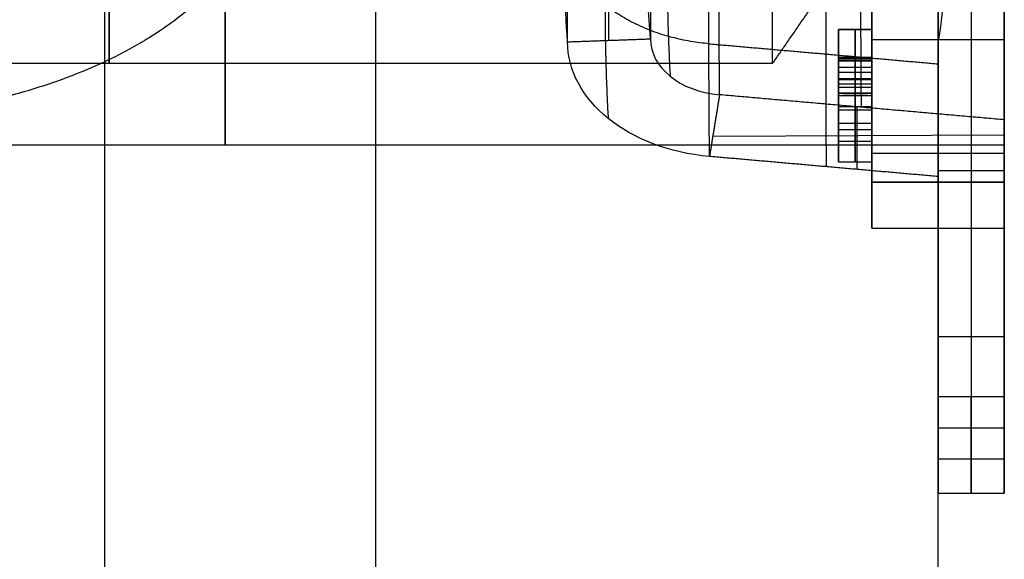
# Model space of a CAD drawing. Header units: millimetres. Extents: x -66 to 114, y 79 to 395.
# Tile 18 of 211: x 43.68 to 46.65, y 88.27 to 89.9. Entities that reach past the tile are written whole.
import ezdxf

# ---------------------------------------------------------------- set-up
doc = ezdxf.new("R2010")
doc.units = ezdxf.units.MM
doc.layers.add('Layer 01', color=7, linetype='Continuous', true_color=0x000000)

# ---------------------------------------------------------------- blocks, each defined once
blk = doc.blocks.new('Block 03')
at = {"layer": 'Layer 01'}
for p, q in [((45.4575, 89.8402, 10.5962), (45.4575, 90.2697, 11.0153)), ((46.45, 89.4115, 14.769), (46.45, 90.2733, 15.2666)), ((46.45, 90.2733, 12.0334), (46.45, 89.4115, 12.531)), ((46.25, 89.8733, 14.744), (46.15, 89.8733, 14.744)), ((46.2, 89.4733, 14.7735), (46.2, 89.8733, 14.7735)), ((46.2, 89.8733, 14.7735), (46.2, 89.8733, 14.7145)), ((46.2, 89.8733, 14.7145), (46.2, 89.5707, 14.7145)), ((46.25, 89.8424, 15.0178), (46.65, 89.8424, 15.0178)), ((46.25, 89.8424, 12.2822), (46.65, 89.8424, 12.2822)), ((45.95, 89.7698, 13.65), (41.95, 89.7698, 13.65)), ((46.2, 89.7804, 14.28), (46.2, 89.7088, 14.28)), ((46.15, 89.7446, 14.28), (46.25, 89.7446, 14.28)), ((46.15, 89.722, 14.7145), (46.25, 89.722, 14.7145)), ((46.15, 89.6301, 14.5268), (46.15, 89.7134, 14.5268)), ((46.15, 89.6733, 14.7735), (46.25, 89.6733, 14.7735)), ((46.15, 89.6733, 14.7735), (46.15, 89.6733, 14.7145)), ((46.15, 89.6733, 14.5926), (46.15, 89.6733, 14.4356)), ((46.2053, 89.6394, 10.3914), (46.2053, 89.4505, 10.2248)), ((45.7706, 89.551, 10.317), (46.65, 89.5546, 10.313)), ((46.65, 89.5233, 13.65), (41.95, 89.5233, 13.65)), ((46.65, 89.5234, 13.65), (46.65, 89.4983, 13.65)), ((46.25, 89.2733, 13.65), (46.25, 89.4983, 13.65)), ((46.65, 89.4983, 13.65), (46.25, 89.4983, 13.65)), ((46.15, 89.4733, 14.7507), (46.25, 89.4733, 14.7507)), ((46.2, 89.4733, 14.7279), (46.2, 89.4733, 14.7735)), ((46.65, 89.2872, 13.2936), (46.65, 88.4851, 13.2936)), ((46.55, 88.7648, 11.8998), (46.55, 88.5756, 11.835)), ((46.45, 88.6702, 11.8674), (46.65, 88.6702, 11.8674)), ((46.45, 87.3733, 13.65), (46.45, 88.4733, 13.65))]:
    blk.add_line(p, q, dxfattribs=at)
at = {"layer": 'Layer 01', "extrusion": (1, -5.46571e-16, 2.7939e-15)}
blk.add_arc((93.8733, 13.65, 46.45), 6.5, 180, 0, dxfattribs=at)
at = {"layer": 'Layer 01', "extrusion": (-1, -5.46571e-16, -2.7939e-15)}
blk.add_arc((-93.8733, 13.65, -46.45), 6.5, 0, 180, dxfattribs=at)
at = {"layer": 'Layer 01', "extrusion": (1, 2.7572e-30, 2.7939e-15)}
blk.add_arc((93.8733, 13.65, 46.45), 5.4, 360, 180, dxfattribs=at)
at = {"layer": 'Layer 01', "extrusion": (1, 0, 0)}
blk.add_arc((93.8733, 13.65, 46.55), 5.4, 0, 180, dxfattribs=at)
at = {"layer": 'Layer 01', "extrusion": (-1, -1.31582e-15, -2.7939e-15)}
blk.add_arc((-93.8733, 13.65, -46.65), 5.4, 360, 180, dxfattribs=at)
at = {"layer": 'Layer 01', "extrusion": (1, -4.29115e-15, -6.18794e-15)}
blk.add_arc((93.8733, 13.65, 46.45), 5.6, 223.9072, 246.6125, dxfattribs=at)
at = {"layer": 'Layer 01', "extrusion": (-1.88968e-11, -0.715722, -0.698385)}
blk.add_arc((55.22, -55.6528, -71.7009), 9.9, 177.10504, 182.89496, dxfattribs=at)
at = {"layer": 'Layer 01', "extrusion": (-4.64761e-11, -0.715722, -0.698385)}
blk.add_arc((55.22, -55.6528, -71.7009), 9.65, 177.10504, 182.89496, dxfattribs=at)
at = {"layer": 'Layer 01', "extrusion": (0.992546, -0.087225, -0.085112)}
for radius in [9.65, 9.9]:
    blk.add_arc((100.6023, 19.9582, 36.7403), radius, 221.18837, 226.97828, dxfattribs=at)
at = {"layer": 'Layer 01', "extrusion": (-1, 0, 0)}
for centre, radius, start in [((-90.2733, 13.65, -43.95), 0.5035, 285.8602), ((-90.2733, 13.65, -44.3), 0.75, 287.695)]:
    blk.add_arc(centre, radius, start, 90, dxfattribs=at)
at = {"layer": 'Layer 01', "extrusion": (1, 8.24879e-29, -8.24879e-29)}
blk.add_arc((90.2733, 13.65, 45.95), 0.5035, 90, 180, dxfattribs=at)
at = {"layer": 'Layer 01', "extrusion": (-1, -1.04575e-51, -1.04575e-51)}
blk.add_arc((-90.2733, 13.65, -45.95), 0.5035, 270, 0, dxfattribs=at)
at = {"layer": 'Layer 01', "extrusion": (-1, 0, -3.55271e-15)}
blk.add_arc((-90.2733, 13.65, -46.45), 0.775, 270, 90, dxfattribs=at)
at = {"layer": 'Layer 01', "extrusion": (-4.29904e-14, 0.698385, -0.715722)}
blk.add_arc((-45.82, 71.7009, 55.1528), 0.4874, 277, 0, dxfattribs=at)
at = {"layer": 'Layer 01', "extrusion": (1.25859e-11, -0.698385, 0.715722)}
blk.add_arc((45.82, 71.7009, -55.1654), 0.2377, 180, 263, dxfattribs=at)
at = {"layer": 'Layer 01', "extrusion": (1, 3.04438e-14, 2.08209e-14)}
blk.add_arc((93.8733, 13.65, 46.45), 5.6, 198.9119, 217.7751, dxfattribs=at)
at = {"layer": 'Layer 01', "extrusion": (-1, -5.80679e-14, -3.13315e-14)}
blk.add_arc((-93.8733, 13.65, -46.65), 5.6, 322.2123, 341.0881, dxfattribs=at)
at = {"layer": 'Layer 01', "extrusion": (1, 0, 3.55271e-15)}
for centre, radius, start, end in [((93.8733, 13.65, 46.45), 4.6, 165.9208, 180), ((93.8733, 13.65, 46.45), 4.6, 180, 194.0792), ((93.8733, 13.65, 46.55), 5.4, 180, 198.9119)]:
    blk.add_arc(centre, radius, start, end, dxfattribs=at)
at = {"layer": 'Layer 01', "extrusion": (-1, -7.06322e-14, 8.72211e-15)}
blk.add_arc((-93.8733, 13.65, -46.65), 4.6, 0, 14.0792, dxfattribs=at)
at = {"layer": 'Layer 01', "extrusion": (-1, -8.13939e-14, -1.64008e-14)}
blk.add_arc((-93.8733, 13.65, -46.65), 4.6, 345.9208, 360, dxfattribs=at)
at = {"layer": 'Layer 01', "extrusion": (1, -1.32948e-14, 1.84546e-15)}
blk.add_arc((93.8733, 13.65, 46.45), 5.4, 180, 198.9119, dxfattribs=at)
at = {"layer": 'Layer 01', "extrusion": (-1, -8.33307e-15, -5.44764e-15)}
blk.add_arc((-93.8733, 13.65, -46.65), 5.4, 341.0881, 0, dxfattribs=at)
at = {"layer": 'Layer 01'}
for points, weights, degree in [([(45.642, 90.4127, 9.7841), (45.6297, 90.1781, 10.0089), (45.6297, 89.951, 10.2417), (45.642, 89.7319, 10.4817)], [0.874477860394, 0.873733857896, 0.873733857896, 0.874477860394], 3), ([(45.455, 90.3031, 9.6595), (45.4424, 90.0624, 9.8902), (45.4424, 89.8294, 10.129), (45.455, 89.6047, 10.3752)], [0.874477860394, 0.873733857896, 0.873733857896, 0.874477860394], 3), ([(46.219, 89.6382, 10.3903), (46.216, 89.9611, 10.0244), (46.219, 90.3189, 9.6926)], [0.999354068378, 0.998078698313, 0.999354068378], 2), ([(46.65, 90.2811, 9.6557), (46.65, 90.0424, 9.8766), (46.65, 89.8153, 10.1093), (46.65, 89.6003, 10.3533)], [1, 0.999149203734, 0.999149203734, 1], 3), ([(45.7591, 89.8298, 9.8963), (45.4958, 89.853, 9.9189), (45.32, 89.9952, 10.0576), (45.32, 90.185, 10.2429)], [0.9993619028, 0.832105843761, 0.832105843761, 0.9993619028], 3), ([(46.1137, 89.4586, 10.2327), (46.1106, 89.7898, 9.8573), (46.1137, 90.157, 9.5169)], [0.999562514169, 0.998286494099, 0.999561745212], 2), ([(46.45, 89.429, 10.2038), (46.45, 89.5611, 10.0539), (46.45, 89.6977, 9.908), (46.45, 89.8387, 9.7664)], [1, 0.999694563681, 0.999694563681, 1], 3), ([(46.2, 89.7582, 14.4225), (46.2, 89.7809, 14.3559), (46.2, 89.7881, 14.286)], [0.998360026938, 0.992075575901, 0.998369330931], 2), ([(46.2, 89.7804, 14.28), (46.2, 89.7843, 14.283), (46.2, 89.7881, 14.286)], [0.999020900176, 0.999002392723, 0.999020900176], 2), ([(46.2, 89.6796, 14.5838), (46.2, 89.7296, 14.5083), (46.2, 89.7586, 14.4226)], [0.998673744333, 0.990332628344, 0.998678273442], 2), ([(46.2, 89.7088, 14.28), (46.2, 89.7032, 14.3505), (46.2, 89.6804, 14.4176)], [0.998058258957, 0.990506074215, 0.998052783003], 2), ([(46.2, 89.68, 14.4174), (46.2, 89.6467, 14.5101), (46.2, 89.5897, 14.5905)], [0.998759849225, 0.989565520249, 0.998761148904], 2), ([(46.2, 89.5707, 14.7145), (46.2, 89.6336, 14.6561), (46.2, 89.6788, 14.5832)], [0.99844173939, 0.98956497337, 0.998412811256], 2), ([(46.2, 89.5901, 14.5907), (46.2, 89.5393, 14.6657), (46.2, 89.4733, 14.7279)], [0.999051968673, 0.993014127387, 0.999057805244], 2), ([(46.55, 89.4473, 10.2192), (46.55, 88.8772, 10.9546), (46.55, 88.5756, 11.835)], [0.999908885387, 0.986387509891, 0.999917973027], 2)]:
    blk.add_rational_spline(points, weights, degree=degree, dxfattribs=at)
for points, knots in [([(42.2863, 89.5431, 13.4791), (42.4922, 89.545, 13.4707), (42.6952, 89.5503, 13.4469), (42.9456, 89.5663, 13.3996), (42.9988, 89.5702, 13.3887), (43.102, 89.5793, 13.3655), (43.1528, 89.5845, 13.3531), (43.3028, 89.6022, 13.3139), (43.3996, 89.6171, 13.285), (43.5165, 89.641, 13.2466), (43.5397, 89.6461, 13.2388), (43.5856, 89.6567, 13.223), (43.6141, 89.6637, 13.213), (43.6906, 89.6841, 13.1855), (43.7394, 89.6989, 13.1671), (43.8795, 89.7478, 13.1127), (43.9643, 89.7862, 13.0771), (44.0502, 89.8363, 13.0404), (44.0596, 89.842, 13.0364), (44.0781, 89.8535, 13.0285), (44.0926, 89.8628, 13.0223), (44.1283, 89.8869, 13.0069), (44.1509, 89.9035, 12.9972), (44.215, 89.9548, 12.9699), (44.2529, 89.991, 12.954), (44.3522, 90.1048, 12.9148), (44.3992, 90.1876, 12.9), (44.4268, 90.2733, 12.9002)], [-2.482282, -2.482282, -2.482282, -2.482282, -1.861712, -1.861712, -1.706569, -1.706569, -1.551427, -1.551427, -1.241141, -1.241141, -1.16357, -1.16357, -1.085999, -1.085999, -0.930856, -0.930856, -0.620571, -0.620571, -0.581785, -0.581785, -0.542999, -0.542999, -0.465428, -0.465428, -0.310285, -0.310285, 0, 0, 0, 0]), ([(44.0436, 90.2732, 13.1463), (44.0194, 90.2151, 13.1465), (43.9781, 90.1586, 13.1566), (43.8903, 90.0809, 13.1839), (43.8567, 90.0561, 13.195), (43.7999, 90.021, 13.2141), (43.7698, 90.004, 13.2242), (43.732, 89.985, 13.2371), (43.7151, 89.9771, 13.2428), (43.7037, 89.9719, 13.2466), (43.6961, 89.9685, 13.2492), (43.6293, 89.9391, 13.2718), (43.5604, 89.9153, 13.2946), (43.4479, 89.8847, 13.3294), (43.4089, 89.8754, 13.3411), (43.3482, 89.8626, 13.3586), (43.3172, 89.8565, 13.3673), (43.2854, 89.8509, 13.376), (43.2641, 89.8472, 13.3817), (43.2518, 89.8452, 13.385), (42.9417, 89.7953, 13.4666), (42.623, 89.7863, 13.5215), (42.2863, 89.783, 13.5353)], [-1.955455, -1.955455, -1.955455, -1.955455, -1.711023, -1.711023, -1.588807, -1.588807, -1.527699, -1.497145, -1.481868, -1.481868, -1.466591, -1.466591, -1.222159, -1.222159, -1.099944, -1.099944, -1.038836, -1.008282, -1.008282, -0.977728, -0.977728, 0, 0, 0, 0]), ([(46.25, 90.2733, 14.425), (46.25, 90.2241, 14.425), (46.25, 90.1516, 14.4182), (46.25, 90.0809, 14.4012), (46.25, 90.0342, 14.3876), (46.25, 90.0129, 14.3804), (46.25, 89.8889, 14.3314), (46.25, 89.8008, 14.2734), (46.25, 89.6876, 14.1603), (46.25, 89.6377, 14.0992), (46.25, 89.5913, 14.0199), (46.25, 89.5739, 13.9842), (46.25, 89.5629, 13.96), (46.25, 89.5573, 13.9467), (46.25, 89.5165, 13.844), (46.25, 89.4984, 13.7482), (46.25, 89.4983, 13.6009), (46.25, 89.5051, 13.5284), (46.25, 89.5221, 13.4577), (46.25, 89.5357, 13.4109), (46.25, 89.5429, 13.3895), (46.25, 89.5919, 13.2655), (46.25, 89.65, 13.1775), (46.25, 89.763, 13.0643), (46.25, 89.8241, 13.0144), (46.25, 89.8921, 12.9746), (46.25, 89.9389, 12.9503), (46.25, 89.9652, 12.9385), (46.25, 90.0795, 12.8931), (46.25, 90.1746, 12.875), (46.25, 90.2733, 12.875)], [0, 0, 0, 0, 0.152802, 0.229204, 0.229204, 0.305605, 0.305605, 0.61121, 0.61121, 0.764012, 0.840413, 0.878614, 0.878614, 0.916815, 0.916815, 1.222419, 1.222419, 1.375222, 1.451623, 1.451623, 1.528024, 1.528024, 1.833629, 1.833629, 1.986431, 2.062833, 2.062833, 2.139234, 2.139234, 2.444839, 2.444839, 2.444839, 2.444839]), ([(46.65, 90.2733, 12.875), (46.65, 90.224, 12.875), (46.65, 90.1513, 12.8818), (46.65, 90.0806, 12.8988), (46.65, 90.034, 12.9124), (46.65, 90.013, 12.9195), (46.65, 89.8883, 12.969), (46.65, 89.8012, 13.026), (46.65, 89.6874, 13.14), (46.65, 89.6374, 13.2013), (46.65, 89.5977, 13.2692), (46.65, 89.5735, 13.3159), (46.65, 89.5618, 13.3417), (46.65, 89.5164, 13.4567), (46.65, 89.4983, 13.5511), (46.65, 89.4984, 13.6994), (46.65, 89.5052, 13.7722), (46.65, 89.525, 13.8546), (46.65, 89.5361, 13.8893), (46.65, 89.544, 13.9124), (46.65, 89.5478, 13.9228), (46.65, 89.5923, 14.0351), (46.65, 89.6494, 14.1221), (46.65, 89.7633, 14.2359), (46.65, 89.8246, 14.286), (46.65, 89.8925, 14.3257), (46.65, 89.9392, 14.3498), (46.65, 89.9651, 14.3615), (46.65, 90.0799, 14.4069), (46.65, 90.175, 14.425), (46.65, 90.2733, 14.425)], [0, 0, 0, 0, 0.152806, 0.22921, 0.22921, 0.305613, 0.305613, 0.611226, 0.611226, 0.764032, 0.840435, 0.840435, 0.916838, 0.916838, 1.222451, 1.222451, 1.375258, 1.451661, 1.489862, 1.489862, 1.528064, 1.528064, 1.833677, 1.833677, 1.986483, 2.062886, 2.062886, 2.139289, 2.139289, 2.444902, 2.444902, 2.444902, 2.444902]), ([(46.65, 89.5431, 13.4791), (46.65, 89.5174, 13.5887), (46.65, 89.5169, 13.7041), (46.65, 89.566, 13.9237), (46.65, 89.6157, 14.0278), (46.65, 89.7556, 14.2042), (46.65, 89.8457, 14.2763), (46.65, 90.0483, 14.3742), (46.65, 90.1608, 14.4), (46.65, 90.2733, 14.4)], [-1.361856, -1.361856, -1.361856, -1.361856, -1.021392, -1.021392, -0.680928, -0.680928, -0.340464, -0.340464, 0, 0, 0, 0]), ([(46.65, 90.2733, 12.9), (46.65, 90.1057, 12.9), (46.65, 89.9387, 12.9582), (46.65, 89.676, 13.1665), (46.65, 89.5813, 13.3159), (46.65, 89.5431, 13.4791)], [-1.024265, -1.024265, -1.024265, -1.024265, -0.512132, -0.512132, 0, 0, 0, 0])]:
    blk.add_open_spline(points, degree=3, knots=knots, dxfattribs=at)
for points, degree in [([(45.3326, 89.8358, 10.6008), (45.3326, 90.0506, 10.8103), (45.3326, 90.2653, 11.0198)], 2), ([(45.5823, 90.2741, 11.0108), (45.5823, 90.0594, 10.8012), (45.5823, 89.8447, 10.5917)], 2), ([(46.2968, 90.2733, 13.65), (46.1234, 90.0216, 13.65), (45.95, 89.7698, 13.65)], 2), ([(46.25, 89.4115, 14.769), (46.25, 89.8424, 15.0178), (46.25, 90.2733, 15.2666)], 2), ([(46.25, 90.2733, 12.0334), (46.25, 89.8424, 12.2822), (46.25, 89.4115, 12.531)], 2), ([(46.65, 89.4115, 14.769), (46.65, 89.8424, 15.0178), (46.65, 90.2733, 15.2666)], 2), ([(46.65, 90.2733, 12.0334), (46.65, 89.8424, 12.2822), (46.65, 89.4115, 12.531)], 2), ([(46.4549, 90.127, 9.4877), (46.4701, 90.0276, 9.5771), (46.4684, 89.9315, 9.67), (46.45, 89.8387, 9.7664)], 3), ([(46.15, 89.4733, 14.7735), (46.15, 89.6733, 14.7735), (46.15, 89.8733, 14.7735)], 2), ([(46.15, 89.8733, 14.7735), (46.2, 89.8733, 14.7735), (46.25, 89.8733, 14.7735)], 2), ([(46.15, 89.8733, 14.7735), (46.15, 89.8733, 14.744), (46.15, 89.8733, 14.7145)], 2), ([(46.15, 89.8733, 14.7145), (46.2, 89.8733, 14.7145), (46.25, 89.8733, 14.7145)], 2), ([(46.15, 89.8733, 14.7145), (46.15, 89.722, 14.7145), (46.15, 89.5707, 14.7145)], 2), ([(46.25, 89.5707, 14.7145), (46.25, 89.722, 14.7145), (46.25, 89.8733, 14.7145)], 2), ([(46.25, 89.8733, 14.7145), (46.25, 89.8733, 14.744), (46.25, 89.8733, 14.7735)], 2), ([(46.25, 89.8733, 14.7735), (46.25, 89.6733, 14.7735), (46.25, 89.4733, 14.7735)], 2), ([(45.3326, 89.8358, 10.6008), (45.4575, 89.8402, 10.5962), (45.5823, 89.8447, 10.5917)], 2), ([(45.7591, 89.8299, 9.8962), (46.1045, 89.7996, 9.8666), (46.45, 89.7692, 9.837)], 2), ([(46.25, 89.7881, 14.286), (46.2, 89.7881, 14.286), (46.15, 89.7881, 14.286)], 2), ([(46.15, 89.7881, 14.286), (46.15, 89.7833, 14.3324), (46.15, 89.7732, 14.3783), (46.15, 89.7584, 14.4225)], 3), ([(46.15, 89.7881, 14.286), (46.15, 89.7856, 14.284), (46.15, 89.783, 14.282), (46.15, 89.7804, 14.28)], 3), ([(46.25, 89.7804, 14.28), (46.25, 89.783, 14.282), (46.25, 89.7856, 14.284), (46.25, 89.7881, 14.286)], 3), ([(46.25, 89.7881, 14.286), (46.25, 89.7833, 14.3326), (46.25, 89.7734, 14.3781), (46.25, 89.7584, 14.4225)], 3), ([(46.25, 89.7843, 14.283), (46.2, 89.7843, 14.283), (46.15, 89.7843, 14.283)], 2), ([(46.15, 89.7804, 14.28), (46.2, 89.7804, 14.28), (46.25, 89.7804, 14.28)], 2), ([(46.15, 89.7804, 14.28), (46.15, 89.7446, 14.28), (46.15, 89.7088, 14.28)], 2), ([(46.25, 89.777, 14.3551), (46.2, 89.777, 14.3551), (46.15, 89.777, 14.3551)], 2), ([(46.25, 89.7584, 14.4225), (46.2167, 89.7586, 14.4226), (46.1833, 89.7586, 14.4226), (46.15, 89.7584, 14.4225)], 3), ([(46.15, 89.7584, 14.4225), (46.15, 89.7394, 14.4794), (46.15, 89.7128, 14.5337), (46.15, 89.6792, 14.5835)], 3), ([(46.25, 89.7088, 14.28), (46.25, 89.7446, 14.28), (46.25, 89.7804, 14.28)], 2), ([(46.25, 89.7584, 14.4225), (46.25, 89.7392, 14.4797), (46.25, 89.7128, 14.5334), (46.25, 89.6792, 14.5835)], 3), ([(46.25, 89.7243, 14.5058), (46.2, 89.7243, 14.5058), (46.15, 89.7243, 14.5058)], 2), ([(46.15, 89.7088, 14.28), (46.2, 89.7088, 14.28), (46.25, 89.7088, 14.28)], 2), ([(46.15, 89.7088, 14.28), (46.15, 89.7049, 14.327), (46.15, 89.6954, 14.3728), (46.15, 89.6802, 14.4175)], 3), ([(46.15, 89.6989, 14.3497), (46.2, 89.6989, 14.3497), (46.25, 89.6989, 14.3497)], 2), ([(46.25, 89.6802, 14.4175), (46.25, 89.6955, 14.3728), (46.25, 89.705, 14.327), (46.25, 89.7088, 14.28)], 3), ([(45.791, 89.6758, 10.427), (45.7758, 89.5827, 10.345), (45.7606, 89.4896, 10.2629)], 2), ([(46.65, 89.6003, 10.3533), (46.2205, 89.6381, 10.3901), (45.791, 89.6758, 10.427)], 2), ([(46.25, 89.6802, 14.4175), (46.2167, 89.6804, 14.4176), (46.1833, 89.6804, 14.4176), (46.15, 89.6802, 14.4175)], 3), ([(46.15, 89.6802, 14.4175), (46.15, 89.6578, 14.4792), (46.15, 89.6276, 14.5369), (46.15, 89.5899, 14.5906)], 3), ([(46.25, 89.6792, 14.5835), (46.2167, 89.6788, 14.5832), (46.1833, 89.6788, 14.5832), (46.15, 89.6792, 14.5835)], 3), ([(46.15, 89.6792, 14.5835), (46.15, 89.6488, 14.6315), (46.15, 89.6124, 14.6758), (46.15, 89.5707, 14.7145)], 3), ([(46.25, 89.5899, 14.5906), (46.25, 89.6277, 14.5369), (46.25, 89.6578, 14.4792), (46.25, 89.6802, 14.4175)], 3), ([(46.25, 89.6792, 14.5835), (46.25, 89.6488, 14.6319), (46.25, 89.6126, 14.6755), (46.25, 89.5707, 14.7145)], 3), ([(46.15, 89.6407, 14.507), (46.2, 89.6407, 14.507), (46.25, 89.6407, 14.507)], 2), ([(46.25, 89.6292, 14.6523), (46.2, 89.6292, 14.6523), (46.15, 89.6292, 14.6523)], 2), ([(46.15, 89.5899, 14.5906), (46.1833, 89.5901, 14.5907), (46.2167, 89.5901, 14.5907), (46.25, 89.5899, 14.5906)], 3), ([(46.15, 89.5899, 14.5906), (46.15, 89.5561, 14.6406), (46.15, 89.5172, 14.6864), (46.15, 89.4733, 14.7279)], 3), ([(46.25, 89.4733, 14.7279), (46.25, 89.5173, 14.6865), (46.25, 89.5561, 14.6407), (46.25, 89.5899, 14.5906)], 3), ([(46.65, 89.4477, 10.2187), (46.65, 89.524, 10.286), (46.65, 89.6003, 10.3533)], 2), ([(46.15, 89.5707, 14.7145), (46.2, 89.5707, 14.7145), (46.25, 89.5707, 14.7145)], 2), ([(46.15, 89.5355, 14.6625), (46.2, 89.5355, 14.6625), (46.25, 89.5355, 14.6625)], 2), ([(46.45, 89.429, 10.2038), (46.1053, 89.4593, 10.2334), (45.7606, 89.4896, 10.2629)], 2), ([(46.15, 89.4733, 14.7279), (46.2, 89.4733, 14.7279), (46.25, 89.4733, 14.7279)], 2), ([(46.15, 89.4733, 14.7735), (46.2, 89.4733, 14.7735), (46.25, 89.4733, 14.7735)], 2), ([(46.15, 89.4733, 14.7279), (46.15, 89.4733, 14.7507), (46.15, 89.4733, 14.7735)], 2), ([(46.25, 89.4733, 14.7735), (46.25, 89.4733, 14.7507), (46.25, 89.4733, 14.7279)], 2), ([(46.45, 89.447, 10.2196), (46.55, 89.4473, 10.2192), (46.65, 89.4477, 10.2187)], 2), ([(46.45, 89.447, 10.2196), (46.45, 89.438, 10.2117), (46.45, 89.429, 10.2038)], 2), ([(46.65, 89.4115, 14.769), (46.45, 89.4115, 14.769), (46.25, 89.4115, 14.769)], 2), ([(46.25, 89.4115, 12.531), (46.45, 89.4115, 12.531), (46.65, 89.4115, 12.531)], 2), ([(46.25, 89.2733, 13.65), (46.25, 89.2733, 13.2732), (46.25, 89.3199, 12.8965), (46.25, 89.4115, 12.531)], 3), ([(46.25, 89.4115, 14.769), (46.25, 89.3199, 14.4035), (46.25, 89.2733, 14.0268), (46.25, 89.2733, 13.65)], 3), ([(46.25, 89.2733, 13.65), (46.45, 89.2733, 13.65), (46.65, 89.2733, 13.65)], 2), ([(46.65, 88.945, 10.9908), (46.55, 88.945, 10.9908), (46.45, 88.945, 10.9908)], 2), ([(46.45, 88.7648, 11.8998), (46.55, 88.7648, 11.8998), (46.65, 88.7648, 11.8998)], 2), ([(46.45, 88.7648, 11.8998), (46.45, 88.6702, 11.8674), (46.45, 88.5756, 11.835)], 2), ([(46.65, 88.7648, 11.8998), (46.65, 88.6702, 11.8674), (46.65, 88.5756, 11.835)], 2), ([(46.65, 88.5756, 11.835), (46.55, 88.5756, 11.835), (46.45, 88.5756, 11.835)], 2), ([(46.45, 88.4733, 13.65), (46.55, 88.4733, 13.65), (46.65, 88.4733, 13.65)], 2)]:
    blk.add_open_spline(points, degree=degree, dxfattribs=at)
blk = doc.blocks.new('Block 01')
at = {"layer": 'Layer 01'}
for p, q in [((43.9368, 84.9733, 25.35), (43.9368, 102.7733, 25.35)), ((44.7536, 102.7733, 1.95), (44.7536, 84.9733, 1.95))]:
    blk.add_line(p, q, dxfattribs=at)

msp = doc.modelspace()

# ---------------------------------------------------------------- block references
at = {"layer": 'Layer 01'}
for name in ['Block 01', 'Block 03']:
    msp.add_blockref(name, (0, 0), dxfattribs=at)

doc.saveas('drawing.dxf')
